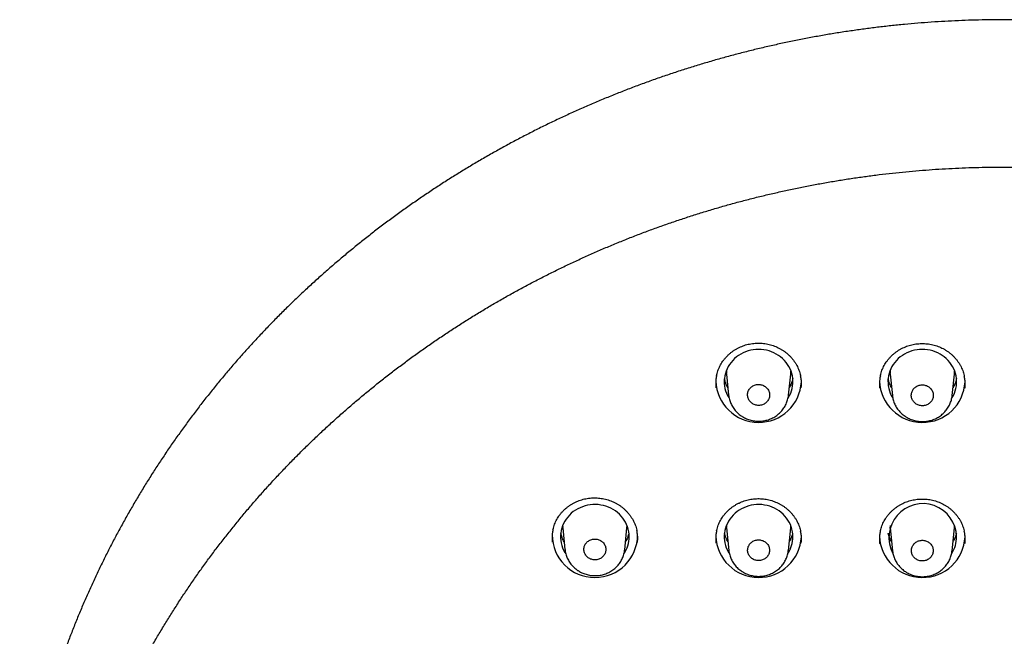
# Model space of a CAD drawing. Header units: millimetres. Extents: x 8 to 1095, y 12 to 2372.
# Tile 73 of 89: x 404 to 456, y 2278 to 2311. Entities that reach past the tile are written whole.
import ezdxf

# ---------------------------------------------------------------- set-up
doc = ezdxf.new("R2010")
doc.units = ezdxf.units.MM

msp = doc.modelspace()

# ---------------------------------------------------------------- linework, layer by layer
at = {"color": 7, "linetype": 'Continuous', "lineweight": 30}
for p, q in [((441.492, 2291.888), (441.486, 2291.949)), ((441.488, 2291.915), (441.601, 2290.815)), ((444.745, 2290.807), (444.859, 2291.915)), ((450.092, 2291.888), (450.086, 2291.949)), ((450.088, 2291.915), (450.203, 2290.792)), ((453.344, 2290.789), (453.459, 2291.915)), ((441.602, 2290.81), (441.602, 2290.815)), ((444.745, 2290.812), (444.745, 2290.807)), ((450.205, 2290.786), (450.204, 2290.792)), ((432.881, 2283.952), (432.885, 2283.868)), ((441.481, 2283.952), (441.485, 2283.868)), ((450.081, 2283.952), (450.085, 2283.868)), ((432.892, 2283.807), (432.886, 2283.868)), ((432.888, 2283.833), (433.005, 2282.696)), ((436.141, 2282.683), (436.259, 2283.833)), ((441.492, 2283.807), (441.486, 2283.868)), ((441.488, 2283.833), (441.609, 2282.653)), ((444.737, 2282.645), (444.859, 2283.833)), ((450.092, 2283.807), (450.086, 2283.868)), ((450.088, 2283.833), (450.212, 2282.631)), ((453.335, 2282.628), (453.459, 2283.833)), ((433.006, 2282.69), (433.006, 2282.696))]:
    msp.add_line(p, q, dxfattribs=at)
at = {"color": 7, "linetype": 'Continuous', "lineweight": 30, "flags": 128}
for points in [[(444.721, 2290.647), (444.74, 2290.679), (444.805, 2290.795), (444.859, 2290.916), (444.904, 2291.04), (444.938, 2291.167), (444.962, 2291.296), (444.974, 2291.427), (444.977, 2291.558), (444.968, 2291.688), (444.949, 2291.818), (444.919, 2291.946), (444.878, 2292.072), (444.827, 2292.194), (444.767, 2292.312), (444.697, 2292.425), (444.618, 2292.533), (444.53, 2292.635), (444.434, 2292.73), (444.33, 2292.818), (444.22, 2292.898), (444.103, 2292.97), (443.981, 2293.033), (443.854, 2293.087), (443.723, 2293.132), (443.588, 2293.167), (443.452, 2293.192), (443.313, 2293.207), (443.174, 2293.212), (443.034, 2293.207), (442.896, 2293.192), (442.759, 2293.167), (442.624, 2293.132), (442.493, 2293.087), (442.366, 2293.033), (442.244, 2292.97), (442.127, 2292.898), (442.017, 2292.818), (441.913, 2292.73), (441.817, 2292.635), (441.73, 2292.533), (441.65, 2292.425), (441.58, 2292.312), (441.52, 2292.194), (441.469, 2292.072), (441.429, 2291.946), (441.399, 2291.818), (441.379, 2291.688), (441.371, 2291.558), (441.373, 2291.427), (441.386, 2291.296), (441.409, 2291.167), (441.443, 2291.04), (441.488, 2290.916), (441.542, 2290.795), (441.607, 2290.679), (441.625, 2290.649)], [(453.323, 2290.65), (453.34, 2290.679), (453.405, 2290.795), (453.459, 2290.916), (453.504, 2291.04), (453.538, 2291.167), (453.562, 2291.296), (453.574, 2291.427), (453.577, 2291.558), (453.568, 2291.688), (453.549, 2291.818), (453.519, 2291.946), (453.478, 2292.072), (453.427, 2292.194), (453.367, 2292.312), (453.297, 2292.425), (453.218, 2292.533), (453.13, 2292.635), (453.034, 2292.73), (452.93, 2292.818), (452.82, 2292.898), (452.703, 2292.97), (452.581, 2293.033), (452.454, 2293.087), (452.323, 2293.132), (452.188, 2293.167), (452.052, 2293.192), (451.913, 2293.207), (451.774, 2293.212), (451.634, 2293.207), (451.496, 2293.192), (451.359, 2293.167), (451.224, 2293.132), (451.093, 2293.087), (450.966, 2293.033), (450.844, 2292.97), (450.727, 2292.898), (450.617, 2292.818), (450.513, 2292.73), (450.417, 2292.635), (450.33, 2292.533), (450.25, 2292.425), (450.18, 2292.312), (450.12, 2292.194), (450.069, 2292.072), (450.029, 2291.946), (449.999, 2291.818), (449.979, 2291.688), (449.971, 2291.558), (449.973, 2291.427), (449.986, 2291.296), (450.009, 2291.167), (450.043, 2291.04), (450.088, 2290.916), (450.142, 2290.795), (450.207, 2290.679), (450.221, 2290.655)], [(441.481, 2292.094), (441.48, 2292.067), (441.485, 2291.95)], [(444.86, 2291.929), (444.861, 2291.939), (444.867, 2292.067)], [(450.081, 2292.094), (450.08, 2292.067), (450.085, 2291.95)], [(453.46, 2291.929), (453.461, 2291.939), (453.467, 2292.067)], [(436.377, 2283.368), (436.372, 2283.499), (436.355, 2283.63), (436.328, 2283.759), (436.291, 2283.885), (436.243, 2284.009), (436.185, 2284.129), (436.118, 2284.244), (436.041, 2284.353), (435.955, 2284.457), (435.861, 2284.555), (435.759, 2284.645), (435.651, 2284.727), (435.535, 2284.802), (435.414, 2284.867), (435.288, 2284.924), (435.157, 2284.971), (435.023, 2285.009), (434.887, 2285.037), (434.748, 2285.055), (434.609, 2285.062), (434.469, 2285.06), (434.33, 2285.047), (434.192, 2285.024), (434.056, 2284.992), (433.924, 2284.949), (433.796, 2284.897), (433.672, 2284.836), (433.554, 2284.766), (433.441, 2284.687), (433.336, 2284.601), (433.238, 2284.507), (433.148, 2284.406), (433.067, 2284.299), (432.995, 2284.187), (432.932, 2284.069), (432.879, 2283.948), (432.836, 2283.822), (432.804, 2283.695), (432.782, 2283.565), (432.771, 2283.434), (432.771, 2283.302), (432.782, 2283.171), (432.804, 2283.041), (432.836, 2282.914), (432.879, 2282.788), (432.932, 2282.667), (432.995, 2282.549), (433.047, 2282.465)], [(444.977, 2283.368), (444.972, 2283.499), (444.955, 2283.63), (444.928, 2283.759), (444.891, 2283.885), (444.843, 2284.009), (444.785, 2284.129), (444.718, 2284.244), (444.641, 2284.353), (444.555, 2284.457), (444.461, 2284.555), (444.359, 2284.645), (444.251, 2284.727), (444.135, 2284.802), (444.014, 2284.867), (443.888, 2284.924), (443.757, 2284.971), (443.623, 2285.009), (443.487, 2285.037), (443.348, 2285.055), (443.209, 2285.062), (443.069, 2285.06), (442.93, 2285.047), (442.792, 2285.024), (442.656, 2284.992), (442.524, 2284.949), (442.396, 2284.897), (442.272, 2284.836), (442.154, 2284.766), (442.041, 2284.687), (441.936, 2284.601), (441.838, 2284.507), (441.748, 2284.406), (441.667, 2284.299), (441.595, 2284.187), (441.532, 2284.069), (441.479, 2283.948), (441.436, 2283.822), (441.404, 2283.695), (441.382, 2283.565), (441.371, 2283.434), (441.371, 2283.302), (441.382, 2283.171), (441.404, 2283.041), (441.436, 2282.914), (441.479, 2282.788), (441.532, 2282.667), (441.595, 2282.549), (441.638, 2282.48)], [(436.26, 2283.848), (436.261, 2283.858), (436.266, 2283.952)], [(444.86, 2283.848), (444.861, 2283.858), (444.866, 2283.952)], [(453.46, 2283.848), (453.461, 2283.858), (453.466, 2283.952)]]:
    msp.add_lwpolyline(points, dxfattribs=at)
at = {"color": 7, "linetype": 'Continuous', "lineweight": 30}
for centre, radius, start, end in [((443.174, 2291.625), 2.248, 181.8419, 357.2541), ((451.774, 2291.625), 2.248, 181.8785, 357.2529), ((451.799, 2283.33), 1.779, 1.2167, 208.2043), ((434.574, 2283.47), 2.244, 180.0249, 359.9751), ((434.755, 2283.372), 1.622, 326.2358, 359.8508), ((443.174, 2283.476), 2.248, 181.8426, 357.2541), ((443.355, 2283.372), 1.622, 326.8622, 359.855), ((451.774, 2283.476), 2.248, 181.8657, 357.2533), ((451.956, 2283.372), 1.622, 327.016, 359.856)]:
    msp.add_arc(centre, radius, start, end, dxfattribs=at)
for points, knots in [([(507.8, 2267.788), (507.794, 2267.831), (507.759, 2268.096), (507.685, 2268.581), (507.578, 2269.242), (507.461, 2269.902), (507.334, 2270.559), (507.198, 2271.215), (507.052, 2271.87), (506.896, 2272.522), (506.732, 2273.172), (506.557, 2273.82), (506.374, 2274.466), (506.181, 2275.11), (505.979, 2275.751), (505.767, 2276.389), (505.547, 2277.024), (505.317, 2277.657), (505.078, 2278.287), (504.83, 2278.913), (504.573, 2279.536), (504.307, 2280.156), (504.032, 2280.773), (503.748, 2281.385), (503.455, 2281.995), (503.153, 2282.6), (502.843, 2283.201), (502.524, 2283.799), (502.196, 2284.392), (501.86, 2284.981), (501.515, 2285.566), (501.162, 2286.146), (500.801, 2286.722), (500.431, 2287.292), (500.053, 2287.859), (499.667, 2288.42), (499.272, 2288.976), (498.87, 2289.527), (498.46, 2290.073), (498.042, 2290.614), (497.616, 2291.149), (497.182, 2291.679), (496.741, 2292.203), (496.292, 2292.721), (495.836, 2293.234), (495.372, 2293.741), (494.901, 2294.241), (494.423, 2294.736), (493.937, 2295.224), (493.445, 2295.707), (492.946, 2296.183), (492.44, 2296.652), (491.927, 2297.115), (491.407, 2297.571), (490.881, 2298.021), (490.348, 2298.463), (489.809, 2298.899), (489.264, 2299.328), (488.713, 2299.75), (488.155, 2300.165), (487.592, 2300.573), (487.023, 2300.973), (486.448, 2301.366), (485.867, 2301.752), (485.281, 2302.13), (484.689, 2302.501), (484.092, 2302.864), (483.49, 2303.219), (482.883, 2303.567), (482.271, 2303.906), (481.654, 2304.238), (481.032, 2304.562), (480.406, 2304.878), (479.775, 2305.186), (479.139, 2305.486), (478.499, 2305.777), (477.856, 2306.061), (477.208, 2306.336), (476.556, 2306.603), (475.9, 2306.861), (475.241, 2307.111), (474.578, 2307.353), (473.912, 2307.585), (473.242, 2307.81), (472.57, 2308.026), (471.894, 2308.233), (471.215, 2308.431), (470.533, 2308.621), (469.849, 2308.802), (469.162, 2308.974), (468.473, 2309.138), (467.781, 2309.292), (467.088, 2309.438), (466.392, 2309.575), (465.694, 2309.702), (464.995, 2309.821), (464.293, 2309.931), (463.591, 2310.032), (462.887, 2310.124), (462.181, 2310.207), (461.475, 2310.28), (460.767, 2310.345), (460.059, 2310.401), (459.35, 2310.447), (458.64, 2310.485), (457.93, 2310.513), (457.219, 2310.532), (456.509, 2310.542), (455.798, 2310.543), (455.087, 2310.535), (454.376, 2310.518), (453.666, 2310.492), (452.956, 2310.456), (452.247, 2310.412), (451.538, 2310.358), (450.831, 2310.296), (450.124, 2310.224), (449.418, 2310.143), (448.714, 2310.053), (448.011, 2309.954), (447.309, 2309.847), (446.61, 2309.73), (445.911, 2309.604), (445.215, 2309.469), (444.521, 2309.325), (443.829, 2309.173), (443.139, 2309.012), (442.452, 2308.841), (441.767, 2308.662), (441.084, 2308.474), (440.405, 2308.278), (439.728, 2308.073), (439.055, 2307.859), (438.385, 2307.636), (437.717, 2307.405), (437.054, 2307.166), (436.394, 2306.918), (435.737, 2306.661), (435.085, 2306.396), (434.436, 2306.123), (433.791, 2305.841), (433.15, 2305.552), (432.514, 2305.254), (431.882, 2304.948), (431.254, 2304.633), (430.632, 2304.311), (430.013, 2303.981), (429.4, 2303.643), (428.792, 2303.297), (428.188, 2302.944), (427.59, 2302.582), (426.997, 2302.213), (426.41, 2301.837), (425.828, 2301.453), (425.252, 2301.061), (424.681, 2300.662), (424.116, 2300.256), (423.558, 2299.843), (423.005, 2299.423), (422.458, 2298.995), (421.918, 2298.561), (421.384, 2298.119), (420.856, 2297.671), (420.335, 2297.217), (419.821, 2296.755), (419.313, 2296.287), (418.812, 2295.813), (418.318, 2295.332), (417.831, 2294.845), (417.351, 2294.351), (416.879, 2293.852), (416.414, 2293.346), (415.956, 2292.835), (415.505, 2292.318), (415.062, 2291.795), (414.627, 2291.266), (414.199, 2290.732), (413.779, 2290.193), (413.367, 2289.648), (412.963, 2289.098), (412.567, 2288.543), (412.179, 2287.983), (411.799, 2287.417), (411.427, 2286.848), (411.064, 2286.273), (410.709, 2285.694), (410.362, 2285.11), (410.024, 2284.522), (409.694, 2283.929), (409.374, 2283.333), (409.061, 2282.732), (408.758, 2282.128), (408.463, 2281.519), (408.177, 2280.907), (407.9, 2280.292), (407.632, 2279.672), (407.373, 2279.05), (407.123, 2278.424), (406.882, 2277.795), (406.65, 2277.163), (406.427, 2276.528), (406.214, 2275.89), (406.01, 2275.25), (405.815, 2274.607), (405.629, 2273.962), (405.453, 2273.314), (405.286, 2272.664), (405.129, 2272.012), (404.981, 2271.359), (404.842, 2270.703), (404.713, 2270.045), (404.594, 2269.386), (404.484, 2268.726), (404.407, 2268.227), (404.369, 2267.947), (404.361, 2267.889)], [0, 0, 0, 0, 0.000938, 0.005663, 0.010387, 0.015111, 0.019836, 0.02456, 0.029285, 0.034009, 0.038734, 0.043458, 0.048183, 0.052908, 0.057633, 0.062358, 0.067083, 0.071808, 0.076533, 0.081259, 0.085984, 0.09071, 0.095435, 0.100161, 0.104887, 0.109613, 0.114339, 0.119065, 0.123791, 0.128518, 0.133244, 0.137971, 0.142697, 0.147424, 0.152151, 0.156878, 0.161605, 0.166333, 0.17106, 0.175788, 0.180515, 0.185243, 0.189971, 0.194699, 0.199427, 0.204155, 0.208884, 0.213612, 0.218341, 0.223069, 0.227798, 0.232527, 0.237256, 0.241985, 0.246715, 0.251444, 0.256173, 0.260903, 0.265632, 0.270362, 0.275092, 0.279822, 0.284552, 0.289282, 0.294012, 0.298743, 0.303473, 0.308203, 0.312934, 0.317664, 0.322395, 0.327126, 0.331857, 0.336588, 0.341319, 0.34605, 0.350781, 0.355512, 0.360243, 0.364974, 0.369706, 0.374437, 0.379169, 0.3839, 0.388632, 0.393363, 0.398095, 0.402827, 0.407558, 0.41229, 0.417022, 0.421754, 0.426486, 0.431218, 0.43595, 0.440682, 0.445414, 0.450146, 0.454878, 0.45961, 0.464342, 0.469074, 0.473806, 0.478538, 0.48327, 0.488003, 0.492735, 0.497467, 0.502199, 0.506931, 0.511663, 0.516396, 0.521128, 0.52586, 0.530592, 0.535324, 0.540057, 0.544789, 0.549521, 0.554253, 0.558985, 0.563717, 0.568449, 0.573181, 0.577913, 0.582645, 0.587377, 0.592109, 0.596841, 0.601573, 0.606305, 0.611036, 0.615768, 0.6205, 0.625232, 0.629963, 0.634695, 0.639426, 0.644158, 0.648889, 0.65362, 0.658352, 0.663083, 0.667814, 0.672545, 0.677276, 0.682007, 0.686738, 0.691469, 0.6962, 0.70093, 0.705661, 0.710392, 0.715122, 0.719852, 0.724583, 0.729313, 0.734043, 0.738773, 0.743503, 0.748233, 0.752962, 0.757692, 0.762421, 0.767151, 0.77188, 0.776609, 0.781338, 0.786067, 0.790796, 0.795525, 0.800254, 0.804982, 0.80971, 0.814439, 0.819167, 0.823895, 0.828623, 0.833351, 0.838078, 0.842806, 0.847534, 0.852261, 0.856988, 0.861715, 0.866442, 0.871169, 0.875896, 0.880623, 0.885349, 0.890076, 0.894802, 0.899528, 0.904254, 0.90898, 0.913706, 0.918432, 0.923157, 0.927883, 0.932608, 0.937334, 0.942059, 0.946784, 0.951509, 0.956234, 0.960959, 0.965684, 0.970409, 0.975134, 0.979858, 0.984583, 0.989307, 0.994032, 0.998756, 1, 1, 1, 1]), ([(406.267, 2264.427), (406.274, 2264.457), (406.324, 2264.701), (406.428, 2265.16), (406.58, 2265.803), (406.742, 2266.444), (406.914, 2267.082), (407.095, 2267.719), (407.285, 2268.353), (407.485, 2268.984), (407.694, 2269.613), (407.912, 2270.239), (408.139, 2270.862), (408.376, 2271.482), (408.621, 2272.099), (408.876, 2272.712), (409.139, 2273.323), (409.411, 2273.93), (409.693, 2274.533), (409.983, 2275.133), (410.282, 2275.728), (410.59, 2276.32), (410.906, 2276.908), (411.231, 2277.491), (411.564, 2278.071), (411.906, 2278.646), (412.257, 2279.216), (412.616, 2279.782), (412.983, 2280.343), (413.358, 2280.9), (413.741, 2281.451), (414.133, 2281.997), (414.532, 2282.539), (414.939, 2283.075), (415.355, 2283.605), (415.777, 2284.131), (416.208, 2284.65), (416.646, 2285.165), (417.092, 2285.673), (417.545, 2286.175), (418.006, 2286.672), (418.473, 2287.163), (418.948, 2287.647), (419.43, 2288.125), (419.919, 2288.597), (420.415, 2289.063), (420.918, 2289.522), (421.427, 2289.975), (421.943, 2290.421), (422.465, 2290.86), (422.994, 2291.292), (423.529, 2291.718), (424.07, 2292.136), (424.618, 2292.548), (425.171, 2292.952), (425.731, 2293.349), (426.296, 2293.739), (426.866, 2294.121), (427.443, 2294.496), (428.024, 2294.864), (428.612, 2295.224), (429.204, 2295.576), (429.801, 2295.921), (430.404, 2296.257), (431.011, 2296.586), (431.623, 2296.907), (432.24, 2297.22), (432.861, 2297.525), (433.487, 2297.822), (434.117, 2298.111), (434.751, 2298.392), (435.39, 2298.664), (436.032, 2298.928), (436.678, 2299.184), (437.328, 2299.431), (437.981, 2299.67), (438.638, 2299.9), (439.298, 2300.122), (439.961, 2300.335), (440.627, 2300.54), (441.297, 2300.736), (441.969, 2300.923), (442.644, 2301.102), (443.321, 2301.271), (444.001, 2301.432), (444.683, 2301.584), (445.367, 2301.728), (446.053, 2301.862), (446.742, 2301.988), (447.431, 2302.104), (448.123, 2302.212), (448.816, 2302.31), (449.511, 2302.4), (450.207, 2302.48), (450.903, 2302.552), (451.601, 2302.615), (452.3, 2302.668), (452.999, 2302.712), (453.699, 2302.748), (454.4, 2302.774), (455.101, 2302.791), (455.802, 2302.799), (456.503, 2302.798), (457.204, 2302.788), (457.904, 2302.769), (458.605, 2302.741), (459.305, 2302.703), (460.004, 2302.657), (460.702, 2302.601), (461.4, 2302.537), (462.097, 2302.463), (462.792, 2302.381), (463.486, 2302.289), (464.179, 2302.188), (464.871, 2302.079), (465.56, 2301.96), (466.248, 2301.833), (466.934, 2301.696), (467.617, 2301.551), (468.299, 2301.397), (468.978, 2301.234), (469.655, 2301.062), (470.329, 2300.882), (471.001, 2300.693), (471.669, 2300.495), (472.335, 2300.288), (472.998, 2300.073), (473.657, 2299.849), (474.313, 2299.617), (474.965, 2299.376), (475.614, 2299.127), (476.26, 2298.87), (476.901, 2298.604), (477.538, 2298.329), (478.172, 2298.047), (478.801, 2297.756), (479.425, 2297.458), (480.046, 2297.151), (480.661, 2296.836), (481.273, 2296.513), (481.879, 2296.183), (482.48, 2295.844), (483.076, 2295.498), (483.668, 2295.144), (484.254, 2294.782), (484.834, 2294.413), (485.409, 2294.036), (485.979, 2293.652), (486.542, 2293.261), (487.1, 2292.862), (487.652, 2292.456), (488.198, 2292.043), (488.738, 2291.623), (489.272, 2291.196), (489.8, 2290.762), (490.32, 2290.322), (490.835, 2289.874), (491.343, 2289.42), (491.844, 2288.96), (492.338, 2288.492), (492.826, 2288.019), (493.306, 2287.539), (493.779, 2287.054), (494.245, 2286.562), (494.704, 2286.064), (495.156, 2285.56), (495.6, 2285.05), (496.036, 2284.535), (496.465, 2284.014), (496.886, 2283.487), (497.3, 2282.955), (497.705, 2282.418), (498.103, 2281.876), (498.492, 2281.328), (498.874, 2280.776), (499.247, 2280.218), (499.613, 2279.656), (499.969, 2279.089), (500.318, 2278.518), (500.658, 2277.942), (500.99, 2277.361), (501.313, 2276.777), (501.627, 2276.188), (501.933, 2275.596), (502.23, 2274.999), (502.518, 2274.399), (502.797, 2273.795), (503.068, 2273.187), (503.329, 2272.576), (503.582, 2271.961), (503.825, 2271.344), (504.06, 2270.723), (504.285, 2270.099), (504.501, 2269.473), (504.708, 2268.843), (504.905, 2268.211), (505.093, 2267.577), (505.272, 2266.94), (505.442, 2266.301), (505.602, 2265.66), (505.752, 2265.017), (505.866, 2264.503), (505.927, 2264.203), (505.944, 2264.119)], [0, 0, 0, 0, 0.00068, 0.005693, 0.010706, 0.015719, 0.020732, 0.025745, 0.030758, 0.035771, 0.040783, 0.045796, 0.050809, 0.055822, 0.060835, 0.065847, 0.07086, 0.075873, 0.080885, 0.085898, 0.090911, 0.095923, 0.100936, 0.105948, 0.110961, 0.115973, 0.120986, 0.125998, 0.131011, 0.136023, 0.141035, 0.146048, 0.15106, 0.156072, 0.161085, 0.166097, 0.171109, 0.176121, 0.181133, 0.186145, 0.191157, 0.19617, 0.201182, 0.206194, 0.211206, 0.216218, 0.22123, 0.226241, 0.231253, 0.236265, 0.241277, 0.246289, 0.251301, 0.256312, 0.261324, 0.266336, 0.271348, 0.276359, 0.281371, 0.286383, 0.291394, 0.296406, 0.301418, 0.306429, 0.311441, 0.316452, 0.321464, 0.326475, 0.331487, 0.336498, 0.34151, 0.346521, 0.351533, 0.356544, 0.361556, 0.366567, 0.371578, 0.37659, 0.381601, 0.386613, 0.391624, 0.396635, 0.401647, 0.406658, 0.411669, 0.41668, 0.421692, 0.426703, 0.431714, 0.436726, 0.441737, 0.446748, 0.451759, 0.456771, 0.461782, 0.466793, 0.471804, 0.476816, 0.481827, 0.486838, 0.491849, 0.496861, 0.501872, 0.506883, 0.511894, 0.516906, 0.521917, 0.526928, 0.531939, 0.536951, 0.541962, 0.546973, 0.551984, 0.556996, 0.562007, 0.567018, 0.572029, 0.577041, 0.582052, 0.587063, 0.592075, 0.597086, 0.602097, 0.607108, 0.61212, 0.617131, 0.622142, 0.627154, 0.632165, 0.637177, 0.642188, 0.647199, 0.652211, 0.657222, 0.662234, 0.667245, 0.672256, 0.677268, 0.682279, 0.687291, 0.692302, 0.697314, 0.702325, 0.707337, 0.712349, 0.71736, 0.722372, 0.727383, 0.732395, 0.737407, 0.742418, 0.74743, 0.752442, 0.757454, 0.762465, 0.767477, 0.772489, 0.777501, 0.782513, 0.787525, 0.792537, 0.797548, 0.80256, 0.807572, 0.812584, 0.817597, 0.822609, 0.827621, 0.832633, 0.837645, 0.842657, 0.847669, 0.852682, 0.857694, 0.862706, 0.867718, 0.872731, 0.877743, 0.882755, 0.887768, 0.89278, 0.897793, 0.902805, 0.907818, 0.91283, 0.917843, 0.922855, 0.927868, 0.932881, 0.937893, 0.942906, 0.947919, 0.952932, 0.957944, 0.962957, 0.96797, 0.972983, 0.977995, 0.983008, 0.988021, 0.993034, 0.998047, 1, 1, 1, 1]), ([(440.971, 2291.846), (440.978, 2291.88), (440.995, 2291.959), (441.033, 2292.081), (441.082, 2292.213), (441.141, 2292.339), (441.207, 2292.461), (441.282, 2292.578), (441.366, 2292.69), (441.457, 2292.799), (441.557, 2292.902), (441.664, 2292.999), (441.778, 2293.09), (441.898, 2293.173), (442.023, 2293.249), (442.153, 2293.317), (442.286, 2293.376), (442.423, 2293.426), (442.562, 2293.467), (442.703, 2293.499), (442.846, 2293.523), (442.992, 2293.538), (443.139, 2293.544), (443.287, 2293.541), (443.435, 2293.528), (443.582, 2293.507), (443.727, 2293.477), (443.869, 2293.438), (444.008, 2293.39), (444.143, 2293.334), (444.272, 2293.27), (444.397, 2293.198), (444.517, 2293.119), (444.631, 2293.032), (444.74, 2292.938), (444.843, 2292.836), (444.939, 2292.729), (445.028, 2292.616), (445.108, 2292.497), (445.18, 2292.374), (445.243, 2292.248), (445.298, 2292.118), (445.341, 2291.986), (445.369, 2291.888), (445.378, 2291.835), (445.38, 2291.826)], [0, 0, 0, 0, 0.017564, 0.041742, 0.065717, 0.089441, 0.11291, 0.136309, 0.159962, 0.183802, 0.207796, 0.231901, 0.256068, 0.280242, 0.304362, 0.328383, 0.352269, 0.375996, 0.399544, 0.422945, 0.446507, 0.470207, 0.494029, 0.517947, 0.541929, 0.565942, 0.589935, 0.613875, 0.637732, 0.661483, 0.685106, 0.708605, 0.732212, 0.755973, 0.779868, 0.803869, 0.827941, 0.85205, 0.876151, 0.900208, 0.924194, 0.948093, 0.97187, 0.995429, 1, 1, 1, 1]), ([(449.57, 2291.82), (449.576, 2291.852), (449.593, 2291.93), (449.63, 2292.052), (449.68, 2292.183), (449.738, 2292.31), (449.804, 2292.432), (449.879, 2292.549), (449.962, 2292.662), (450.054, 2292.771), (450.153, 2292.874), (450.26, 2292.972), (450.374, 2293.063), (450.494, 2293.147), (450.619, 2293.224), (450.748, 2293.292), (450.882, 2293.352), (451.018, 2293.403), (451.157, 2293.444), (451.298, 2293.477), (451.442, 2293.502), (451.587, 2293.517), (451.735, 2293.523), (451.883, 2293.521), (452.03, 2293.509), (452.177, 2293.489), (452.322, 2293.459), (452.465, 2293.421), (452.604, 2293.374), (452.739, 2293.318), (452.868, 2293.255), (452.993, 2293.184), (453.113, 2293.105), (453.228, 2293.018), (453.337, 2292.925), (453.44, 2292.824), (453.537, 2292.717), (453.625, 2292.604), (453.706, 2292.486), (453.779, 2292.363), (453.842, 2292.237), (453.897, 2292.107), (453.941, 2291.976), (453.969, 2291.877), (453.979, 2291.821), (453.981, 2291.811)], [0, 0, 0, 0, 0.0169, 0.041078, 0.065053, 0.088776, 0.112246, 0.135643, 0.159293, 0.183132, 0.207123, 0.231225, 0.255389, 0.279561, 0.303678, 0.327698, 0.351583, 0.37531, 0.398858, 0.422257, 0.445816, 0.469512, 0.49333, 0.517243, 0.541222, 0.565229, 0.589219, 0.613154, 0.637006, 0.660753, 0.684373, 0.707867, 0.731466, 0.755221, 0.779111, 0.803107, 0.827176, 0.851282, 0.875381, 0.899437, 0.923422, 0.947319, 0.971095, 0.994654, 1, 1, 1, 1]), ([(440.97, 2291.85), (440.957, 2291.785), (440.929, 2291.641), (440.917, 2291.422), (440.93, 2291.269), (440.936, 2291.197)], [0, 0, 0, 0, 0.302841, 0.669435, 1, 1, 1, 1]), ([(445.413, 2291.187), (445.418, 2291.256), (445.431, 2291.405), (445.42, 2291.62), (445.391, 2291.764), (445.379, 2291.829)], [0, 0, 0, 0, 0.320312, 0.693492, 1, 1, 1, 1]), ([(449.569, 2291.823), (449.556, 2291.758), (449.528, 2291.613), (449.515, 2291.394), (449.528, 2291.242), (449.535, 2291.17)], [0, 0, 0, 0, 0.3050112, 0.6716062, 1, 1, 1, 1]), ([(454.013, 2291.172), (454.019, 2291.241), (454.032, 2291.39), (454.02, 2291.606), (453.992, 2291.75), (453.979, 2291.814)], [0, 0, 0, 0, 0.322544, 0.695426, 1, 1, 1, 1]), ([(441.561, 2291.201), (441.551, 2291.218), (441.52, 2291.271), (441.477, 2291.364), (441.432, 2291.479), (441.399, 2291.583), (441.386, 2291.648), (441.38, 2291.674)], [0, 0, 0, 0, 0.114327, 0.357418, 0.6009808, 0.8449933, 1, 1, 1, 1]), ([(443.625, 2291.165), (443.604, 2291.188), (443.561, 2291.234), (443.482, 2291.29), (443.395, 2291.333), (443.301, 2291.361), (443.204, 2291.374), (443.106, 2291.372), (443.01, 2291.353), (442.919, 2291.32), (442.835, 2291.273), (442.76, 2291.213), (442.697, 2291.141), (442.648, 2291.061), (442.614, 2290.974), (442.595, 2290.883), (442.593, 2290.79), (442.607, 2290.698), (442.638, 2290.609), (442.683, 2290.527), (442.743, 2290.452), (442.815, 2290.389), (442.897, 2290.337), (442.987, 2290.3), (443.082, 2290.277), (443.179, 2290.27), (443.277, 2290.278), (443.372, 2290.302), (443.461, 2290.341), (443.541, 2290.393), (443.612, 2290.458), (443.67, 2290.532), (443.714, 2290.616), (443.742, 2290.704), (443.755, 2290.797), (443.751, 2290.89), (443.73, 2290.981), (443.691, 2291.076), (443.649, 2291.133), (443.625, 2291.165)], [0, 0, 0, 0, 0.026471, 0.053709, 0.08018, 0.10742, 0.13388, 0.161109, 0.187558, 0.214774, 0.241217, 0.268427, 0.294874, 0.322087, 0.348545, 0.375769, 0.40224, 0.429479, 0.455961, 0.48321, 0.509695, 0.536947, 0.563425, 0.590672, 0.617137, 0.64437, 0.670822, 0.698042, 0.724486, 0.751697, 0.778141, 0.805352, 0.831806, 0.859026, 0.885493, 0.912728, 0.939207, 0.966454, 1, 1, 1, 1]), ([(444.969, 2291.68), (444.962, 2291.649), (444.946, 2291.577), (444.911, 2291.467), (444.865, 2291.351), (444.823, 2291.262), (444.794, 2291.214), (444.786, 2291.201)], [0, 0, 0, 0, 0.190449, 0.432039, 0.673324, 0.91424, 1, 1, 1, 1]), ([(450.161, 2291.201), (450.151, 2291.218), (450.12, 2291.271), (450.077, 2291.364), (450.032, 2291.479), (449.999, 2291.583), (449.986, 2291.648), (449.98, 2291.674)], [0, 0, 0, 0, 0.114327, 0.357418, 0.600981, 0.844993, 1, 1, 1, 1]), ([(452.225, 2291.144), (452.204, 2291.167), (452.161, 2291.214), (452.082, 2291.269), (451.995, 2291.312), (451.902, 2291.34), (451.805, 2291.353), (451.708, 2291.35), (451.611, 2291.332), (451.521, 2291.299), (451.436, 2291.251), (451.362, 2291.192), (451.299, 2291.12), (451.25, 2291.04), (451.215, 2290.953), (451.196, 2290.862), (451.194, 2290.769), (451.208, 2290.677), (451.239, 2290.588), (451.284, 2290.506), (451.343, 2290.432), (451.415, 2290.369), (451.497, 2290.317), (451.586, 2290.28), (451.681, 2290.257), (451.779, 2290.25), (451.876, 2290.259), (451.97, 2290.283), (452.06, 2290.322), (452.14, 2290.374), (452.211, 2290.438), (452.268, 2290.513), (452.312, 2290.596), (452.341, 2290.685), (452.354, 2290.777), (452.35, 2290.87), (452.329, 2290.961), (452.291, 2291.055), (452.248, 2291.113), (452.225, 2291.144)], [0, 0, 0, 0, 0.026463, 0.053693, 0.080155, 0.107386, 0.13384, 0.161061, 0.187507, 0.21472, 0.241166, 0.268379, 0.294833, 0.322053, 0.348519, 0.375752, 0.402229, 0.429474, 0.455957, 0.483208, 0.509687, 0.536936, 0.563406, 0.590644, 0.617101, 0.644326, 0.670774, 0.697989, 0.724434, 0.751646, 0.778096, 0.805313, 0.831776, 0.859004, 0.885479, 0.91272, 0.939202, 0.966452, 1, 1, 1, 1]), ([(453.569, 2291.68), (453.562, 2291.649), (453.546, 2291.577), (453.511, 2291.467), (453.465, 2291.351), (453.423, 2291.262), (453.394, 2291.214), (453.386, 2291.201)], [0, 0, 0, 0, 0.190449, 0.432039, 0.673323, 0.914239, 1, 1, 1, 1]), ([(441.602, 2290.81), (441.606, 2290.775), (441.615, 2290.701), (441.641, 2290.59), (441.675, 2290.477), (441.719, 2290.367), (441.772, 2290.26), (441.833, 2290.156), (441.903, 2290.057), (441.982, 2289.963), (442.067, 2289.875), (442.159, 2289.794), (442.242, 2289.733), (442.294, 2289.699), (442.312, 2289.687)], [0, 0, 0, 0, 0.077751, 0.164208, 0.249706, 0.336245, 0.423508, 0.511395, 0.599764, 0.688447, 0.777234, 0.865944, 0.954452, 1, 1, 1, 1]), ([(442.312, 2289.687), (442.332, 2289.675), (442.388, 2289.641), (442.482, 2289.593), (442.594, 2289.545), (442.71, 2289.506), (442.83, 2289.476), (442.953, 2289.454), (443.077, 2289.441), (443.202, 2289.438), (443.327, 2289.444), (443.45, 2289.46), (443.571, 2289.485), (443.688, 2289.52), (443.803, 2289.562), (443.914, 2289.614), (444.022, 2289.674), (444.125, 2289.743), (444.222, 2289.819), (444.313, 2289.902), (444.396, 2289.992), (444.471, 2290.087), (444.537, 2290.186), (444.595, 2290.29), (444.644, 2290.398), (444.685, 2290.511), (444.716, 2290.626), (444.736, 2290.727), (444.742, 2290.79), (444.744, 2290.812)], [0, 0, 0, 0, 0.02283, 0.060488, 0.098327, 0.136456, 0.174837, 0.21341, 0.252105, 0.290817, 0.329463, 0.367975, 0.406298, 0.443943, 0.481772, 0.519978, 0.558486, 0.597201, 0.635993, 0.674715, 0.71325, 0.751501, 0.789109, 0.826365, 0.864009, 0.901907, 0.940012, 0.978258, 1, 1, 1, 1]), ([(450.205, 2290.786), (450.209, 2290.749), (450.218, 2290.673), (450.245, 2290.561), (450.28, 2290.448), (450.324, 2290.339), (450.377, 2290.232), (450.439, 2290.129), (450.51, 2290.03), (450.588, 2289.937), (450.674, 2289.849), (450.767, 2289.769), (450.848, 2289.709), (450.898, 2289.677), (450.914, 2289.667)], [0, 0, 0, 0, 0.082103, 0.16852, 0.254095, 0.340712, 0.428047, 0.515996, 0.604416, 0.69314, 0.781953, 0.87068, 0.959199, 1, 1, 1, 1]), ([(450.914, 2289.667), (450.935, 2289.654), (450.99, 2289.621), (451.084, 2289.573), (451.196, 2289.526), (451.312, 2289.487), (451.432, 2289.456), (451.555, 2289.435), (451.679, 2289.423), (451.804, 2289.42), (451.929, 2289.427), (452.052, 2289.443), (452.172, 2289.468), (452.29, 2289.503), (452.404, 2289.546), (452.515, 2289.598), (452.623, 2289.658), (452.725, 2289.727), (452.823, 2289.804), (452.913, 2289.887), (452.997, 2289.977), (453.071, 2290.072), (453.137, 2290.172), (453.195, 2290.276), (453.243, 2290.384), (453.284, 2290.496), (453.315, 2290.612), (453.335, 2290.712), (453.34, 2290.773), (453.342, 2290.794)], [0, 0, 0, 0, 0.022865, 0.06055, 0.098418, 0.136578, 0.17499, 0.213598, 0.252329, 0.291078, 0.329764, 0.368317, 0.40668, 0.444371, 0.482251, 0.520509, 0.559071, 0.597841, 0.636689, 0.675467, 0.714059, 0.752365, 0.790019, 0.827337, 0.865043, 0.903003, 0.941168, 0.979471, 1, 1, 1, 1]), ([(432.372, 2283.726), (432.379, 2283.759), (432.396, 2283.838), (432.434, 2283.96), (432.483, 2284.091), (432.541, 2284.217), (432.608, 2284.338), (432.683, 2284.454), (432.766, 2284.566), (432.858, 2284.674), (432.957, 2284.777), (433.064, 2284.873), (433.178, 2284.964), (433.298, 2285.047), (433.423, 2285.122), (433.553, 2285.189), (433.686, 2285.248), (433.822, 2285.297), (433.961, 2285.338), (434.102, 2285.37), (434.246, 2285.393), (434.392, 2285.408), (434.539, 2285.413), (434.687, 2285.41), (434.834, 2285.397), (434.981, 2285.376), (435.126, 2285.345), (435.268, 2285.306), (435.407, 2285.258), (435.542, 2285.202), (435.671, 2285.138), (435.796, 2285.066), (435.916, 2284.987), (436.031, 2284.9), (436.14, 2284.805), (436.242, 2284.704), (436.338, 2284.597), (436.427, 2284.483), (436.507, 2284.365), (436.579, 2284.243), (436.642, 2284.116), (436.697, 2283.987), (436.74, 2283.855), (436.768, 2283.757), (436.778, 2283.703), (436.779, 2283.694)], [0, 0, 0, 0, 0.017511, 0.041682, 0.065651, 0.089367, 0.112831, 0.136224, 0.159873, 0.18371, 0.2077, 0.2318, 0.255963, 0.280132, 0.304247, 0.328264, 0.352146, 0.375869, 0.399413, 0.422811, 0.446372, 0.47007, 0.49389, 0.517804, 0.541783, 0.565791, 0.58978, 0.613715, 0.637566, 0.661312, 0.68493, 0.708423, 0.732026, 0.755782, 0.779671, 0.803664, 0.827727, 0.851826, 0.875915, 0.899959, 0.923933, 0.94782, 0.971584, 0.995133, 1, 1, 1, 1]), ([(440.97, 2283.679), (440.977, 2283.71), (440.993, 2283.787), (441.03, 2283.908), (441.079, 2284.039), (441.137, 2284.165), (441.203, 2284.287), (441.277, 2284.404), (441.36, 2284.516), (441.452, 2284.624), (441.551, 2284.728), (441.658, 2284.825), (441.772, 2284.916), (441.891, 2284.999), (442.016, 2285.075), (442.146, 2285.143), (442.279, 2285.203), (442.415, 2285.253), (442.554, 2285.295), (442.695, 2285.327), (442.839, 2285.351), (442.984, 2285.367), (443.131, 2285.373), (443.279, 2285.37), (443.427, 2285.359), (443.574, 2285.338), (443.719, 2285.308), (443.862, 2285.27), (444.001, 2285.223), (444.136, 2285.167), (444.266, 2285.104), (444.391, 2285.033), (444.511, 2284.954), (444.626, 2284.867), (444.735, 2284.774), (444.838, 2284.673), (444.935, 2284.566), (445.024, 2284.454), (445.105, 2284.336), (445.177, 2284.213), (445.241, 2284.087), (445.295, 2283.958), (445.34, 2283.827), (445.368, 2283.727), (445.379, 2283.67), (445.381, 2283.658)], [0, 0, 0, 0, 0.016586, 0.040753, 0.064718, 0.08843, 0.11189, 0.135276, 0.158916, 0.182743, 0.206724, 0.230815, 0.254968, 0.279129, 0.303237, 0.327246, 0.351122, 0.374839, 0.398377, 0.421767, 0.445317, 0.469004, 0.492812, 0.516716, 0.540684, 0.564681, 0.588661, 0.612586, 0.636429, 0.660166, 0.683777, 0.707261, 0.73085, 0.754594, 0.778471, 0.802454, 0.826509, 0.8506, 0.874684, 0.898724, 0.922694, 0.946577, 0.970339, 0.993883, 1, 1, 1, 1]), ([(449.569, 2283.652), (449.575, 2283.683), (449.591, 2283.759), (449.628, 2283.879), (449.676, 2284.01), (449.734, 2284.137), (449.8, 2284.258), (449.875, 2284.376), (449.958, 2284.489), (450.049, 2284.597), (450.148, 2284.701), (450.255, 2284.799), (450.368, 2284.89), (450.488, 2284.974), (450.613, 2285.051), (450.742, 2285.119), (450.875, 2285.179), (451.012, 2285.23), (451.15, 2285.272), (451.292, 2285.305), (451.435, 2285.33), (451.581, 2285.346), (451.728, 2285.353), (451.876, 2285.351), (452.024, 2285.34), (452.171, 2285.319), (452.316, 2285.29), (452.458, 2285.252), (452.598, 2285.206), (452.733, 2285.151), (452.863, 2285.088), (452.988, 2285.018), (453.108, 2284.939), (453.223, 2284.853), (453.333, 2284.76), (453.436, 2284.66), (453.533, 2284.553), (453.622, 2284.441), (453.703, 2284.324), (453.776, 2284.202), (453.84, 2284.076), (453.895, 2283.947), (453.939, 2283.815), (453.968, 2283.714), (453.979, 2283.657), (453.982, 2283.644)], [0, 0, 0, 0, 0.016079, 0.040245, 0.064209, 0.087921, 0.11138, 0.134764, 0.158401, 0.182225, 0.206202, 0.23029, 0.25444, 0.278598, 0.302703, 0.326711, 0.350585, 0.3743, 0.397839, 0.421227, 0.444773, 0.468456, 0.49226, 0.51616, 0.540124, 0.564118, 0.588094, 0.612016, 0.635855, 0.65959, 0.683198, 0.706678, 0.730262, 0.754001, 0.777874, 0.801854, 0.825907, 0.849997, 0.87408, 0.89812, 0.922091, 0.945974, 0.969737, 0.993281, 1, 1, 1, 1]), ([(432.371, 2283.73), (432.359, 2283.664), (432.33, 2283.52), (432.318, 2283.302), (432.331, 2283.151), (432.338, 2283.08)], [0, 0, 0, 0, 0.305814, 0.672852, 1, 1, 1, 1]), ([(432.962, 2283.11), (432.944, 2283.142), (432.905, 2283.212), (432.856, 2283.322), (432.815, 2283.436), (432.795, 2283.513), (432.785, 2283.55)], [0, 0, 0, 0, 0.235143, 0.49521, 0.755774, 1, 1, 1, 1]), ([(436.362, 2283.554), (436.357, 2283.533), (436.343, 2283.472), (436.311, 2283.373), (436.263, 2283.258), (436.221, 2283.17), (436.192, 2283.123), (436.185, 2283.111)], [0, 0, 0, 0, 0.134399, 0.394924, 0.655114, 0.914902, 1, 1, 1, 1]), ([(436.812, 2283.06), (436.818, 2283.129), (436.83, 2283.278), (436.819, 2283.492), (436.79, 2283.634), (436.778, 2283.697)], [0, 0, 0, 0, 0.32467, 0.699136, 1, 1, 1, 1]), ([(440.969, 2283.682), (440.956, 2283.616), (440.928, 2283.471), (440.916, 2283.252), (440.929, 2283.102), (440.935, 2283.032)], [0, 0, 0, 0, 0.309341, 0.676382, 1, 1, 1, 1]), ([(441.562, 2283.11), (441.544, 2283.142), (441.505, 2283.212), (441.456, 2283.322), (441.415, 2283.436), (441.395, 2283.513), (441.385, 2283.55)], [0, 0, 0, 0, 0.235142, 0.49521, 0.755774, 1, 1, 1, 1]), ([(444.962, 2283.554), (444.957, 2283.533), (444.943, 2283.472), (444.911, 2283.373), (444.863, 2283.258), (444.821, 2283.17), (444.792, 2283.123), (444.785, 2283.111)], [0, 0, 0, 0, 0.134399, 0.394924, 0.655114, 0.914902, 1, 1, 1, 1]), ([(445.414, 2283.023), (445.42, 2283.093), (445.432, 2283.243), (445.42, 2283.458), (445.392, 2283.599), (445.379, 2283.661)], [0, 0, 0, 0, 0.328517, 0.702515, 1, 1, 1, 1]), ([(449.568, 2283.656), (449.555, 2283.589), (449.526, 2283.444), (449.514, 2283.225), (449.528, 2283.075), (449.534, 2283.005)], [0, 0, 0, 0, 0.3102, 0.677208, 1, 1, 1, 1]), ([(450.162, 2283.11), (450.144, 2283.142), (450.105, 2283.212), (450.056, 2283.322), (450.015, 2283.436), (449.995, 2283.513), (449.985, 2283.55)], [0, 0, 0, 0, 0.235142, 0.495209, 0.755774, 1, 1, 1, 1]), ([(453.562, 2283.554), (453.557, 2283.533), (453.543, 2283.472), (453.511, 2283.373), (453.463, 2283.258), (453.421, 2283.17), (453.392, 2283.123), (453.385, 2283.111)], [0, 0, 0, 0, 0.134399, 0.394924, 0.655114, 0.914901, 1, 1, 1, 1]), ([(454.014, 2283.007), (454.02, 2283.078), (454.033, 2283.228), (454.021, 2283.443), (453.993, 2283.584), (453.98, 2283.647)], [0, 0, 0, 0, 0.329297, 0.702927, 1, 1, 1, 1]), ([(435.021, 2283.043), (434.999, 2283.066), (434.956, 2283.112), (434.877, 2283.167), (434.789, 2283.209), (434.696, 2283.237), (434.599, 2283.249), (434.502, 2283.246), (434.406, 2283.227), (434.315, 2283.194), (434.232, 2283.146), (434.158, 2283.086), (434.096, 2283.015), (434.048, 2282.935), (434.014, 2282.848), (433.997, 2282.757), (433.995, 2282.664), (434.01, 2282.573), (434.042, 2282.485), (434.088, 2282.404), (434.148, 2282.33), (434.22, 2282.267), (434.302, 2282.216), (434.392, 2282.18), (434.487, 2282.158), (434.584, 2282.151), (434.682, 2282.16), (434.775, 2282.184), (434.864, 2282.223), (434.944, 2282.276), (435.014, 2282.341), (435.07, 2282.415), (435.114, 2282.498), (435.141, 2282.586), (435.153, 2282.679), (435.148, 2282.771), (435.126, 2282.861), (435.087, 2282.955), (435.044, 2283.012), (435.021, 2283.043)], [0, 0, 0, 0, 0.026477, 0.053722, 0.0802, 0.107445, 0.133916, 0.161156, 0.187615, 0.214843, 0.241293, 0.268511, 0.294958, 0.322171, 0.348622, 0.375839, 0.4023, 0.429527, 0.455998, 0.483237, 0.509716, 0.536964, 0.563444, 0.590693, 0.617167, 0.644409, 0.670873, 0.698104, 0.724557, 0.751777, 0.778224, 0.805438, 0.831887, 0.859102, 0.885559, 0.912783, 0.939251, 0.966486, 1, 1, 1, 1]), ([(443.621, 2283), (443.6, 2283.023), (443.557, 2283.069), (443.478, 2283.124), (443.391, 2283.166), (443.299, 2283.194), (443.202, 2283.207), (443.105, 2283.204), (443.009, 2283.185), (442.919, 2283.152), (442.835, 2283.105), (442.762, 2283.045), (442.7, 2282.974), (442.651, 2282.895), (442.617, 2282.808), (442.599, 2282.718), (442.597, 2282.626), (442.612, 2282.535), (442.642, 2282.447), (442.688, 2282.365), (442.748, 2282.292), (442.819, 2282.229), (442.901, 2282.178), (442.99, 2282.142), (443.085, 2282.119), (443.181, 2282.113), (443.279, 2282.121), (443.372, 2282.145), (443.461, 2282.184), (443.54, 2282.236), (443.61, 2282.3), (443.667, 2282.374), (443.711, 2282.457), (443.739, 2282.545), (443.751, 2282.637), (443.746, 2282.728), (443.725, 2282.819), (443.687, 2282.912), (443.644, 2282.969), (443.621, 2283)], [0, 0, 0, 0, 0.0264703, 0.0537081, 0.0801785, 0.1074168, 0.1338809, 0.1611129, 0.1875686, 0.2147917, 0.2412426, 0.2684605, 0.2949122, 0.3221307, 0.3485886, 0.3758133, 0.40228, 0.4295137, 0.455988, 0.4832298, 0.509707, 0.5369522, 0.5634266, 0.5906691, 0.617136, 0.6443709, 0.670829, 0.6980547, 0.7245065, 0.7517254, 0.7781762, 0.8053939, 0.8318494, 0.8590717, 0.8855356, 0.9127664, 0.9392387, 0.9664783, 1, 1, 1, 1]), ([(452.221, 2282.98), (452.2, 2283.003), (452.157, 2283.048), (452.079, 2283.103), (451.992, 2283.145), (451.9, 2283.173), (451.803, 2283.185), (451.706, 2283.182), (451.611, 2283.164), (451.521, 2283.131), (451.437, 2283.084), (451.364, 2283.024), (451.301, 2282.953), (451.253, 2282.874), (451.218, 2282.787), (451.2, 2282.697), (451.198, 2282.605), (451.213, 2282.514), (451.243, 2282.426), (451.288, 2282.345), (451.348, 2282.272), (451.419, 2282.21), (451.5, 2282.159), (451.589, 2282.122), (451.684, 2282.1), (451.78, 2282.093), (451.877, 2282.102), (451.971, 2282.126), (452.059, 2282.165), (452.139, 2282.217), (452.209, 2282.281), (452.266, 2282.355), (452.309, 2282.437), (452.337, 2282.525), (452.35, 2282.617), (452.345, 2282.708), (452.325, 2282.799), (452.286, 2282.892), (452.244, 2282.949), (452.221, 2282.98)], [0, 0, 0, 0, 0.026464, 0.053695, 0.080159, 0.10739, 0.133849, 0.161074, 0.187528, 0.214748, 0.241201, 0.26842, 0.294878, 0.322102, 0.348566, 0.375798, 0.40227, 0.429509, 0.455984, 0.483227, 0.509701, 0.536943, 0.563411, 0.590647, 0.617107, 0.644336, 0.67079, 0.698012, 0.724464, 0.751683, 0.778139, 0.805361, 0.831823, 0.859052, 0.885522, 0.912759, 0.939233, 0.966476, 1, 1, 1, 1]), ([(433.006, 2282.69), (433.011, 2282.652), (433.02, 2282.576), (433.047, 2282.463), (433.082, 2282.351), (433.126, 2282.242), (433.18, 2282.135), (433.242, 2282.032), (433.313, 2281.933), (433.391, 2281.84), (433.477, 2281.753), (433.57, 2281.673), (433.649, 2281.614), (433.697, 2281.583), (433.711, 2281.574)], [0, 0, 0, 0, 0.083631, 0.170254, 0.256182, 0.343179, 0.430904, 0.519252, 0.608076, 0.697206, 0.786426, 0.87556, 0.964486, 1, 1, 1, 1]), ([(433.711, 2281.574), (433.732, 2281.561), (433.787, 2281.528), (433.88, 2281.479), (433.992, 2281.432), (434.109, 2281.392), (434.228, 2281.361), (434.351, 2281.339), (434.475, 2281.326), (434.6, 2281.323), (434.725, 2281.329), (434.848, 2281.344), (434.968, 2281.369), (435.086, 2281.403), (435.2, 2281.445), (435.311, 2281.496), (435.419, 2281.556), (435.522, 2281.624), (435.619, 2281.7), (435.71, 2281.783), (435.793, 2281.872), (435.868, 2281.967), (435.934, 2282.066), (435.991, 2282.169), (436.04, 2282.277), (436.081, 2282.389), (436.112, 2282.504), (436.132, 2282.604), (436.137, 2282.666), (436.14, 2282.688)], [0, 0, 0, 0, 0.022839, 0.060537, 0.098415, 0.136585, 0.175006, 0.213619, 0.252354, 0.291103, 0.329786, 0.368333, 0.406685, 0.444359, 0.482227, 0.520468, 0.559008, 0.597749, 0.636559, 0.675291, 0.713831, 0.752078, 0.789656, 0.826921, 0.864571, 0.902474, 0.940579, 0.978823, 1, 1, 1, 1]), ([(441.61, 2282.65), (441.61, 2282.647), (441.613, 2282.605), (441.627, 2282.524), (441.654, 2282.41), (441.69, 2282.299), (441.735, 2282.19), (441.789, 2282.083), (441.852, 2281.981), (441.924, 2281.883), (442.003, 2281.791), (442.09, 2281.704), (442.183, 2281.625), (442.259, 2281.57), (442.303, 2281.542), (442.313, 2281.535)], [0, 0, 0, 0, 0.006086, 0.093861, 0.180231, 0.266208, 0.35321, 0.440929, 0.529254, 0.618037, 0.707104, 0.796237, 0.885268, 0.97408, 1, 1, 1, 1]), ([(442.313, 2281.535), (442.334, 2281.523), (442.389, 2281.489), (442.483, 2281.441), (442.595, 2281.393), (442.711, 2281.354), (442.83, 2281.324), (442.953, 2281.302), (443.077, 2281.289), (443.202, 2281.286), (443.326, 2281.292), (443.449, 2281.308), (443.569, 2281.333), (443.686, 2281.367), (443.8, 2281.41), (443.911, 2281.462), (444.019, 2281.522), (444.122, 2281.59), (444.219, 2281.666), (444.309, 2281.749), (444.392, 2281.839), (444.467, 2281.933), (444.532, 2282.033), (444.589, 2282.136), (444.638, 2282.244), (444.678, 2282.356), (444.709, 2282.471), (444.728, 2282.569), (444.734, 2282.629), (444.736, 2282.65)], [0, 0, 0, 0, 0.022889, 0.060629, 0.098552, 0.136768, 0.175237, 0.213901, 0.252687, 0.291489, 0.330226, 0.368829, 0.407234, 0.444967, 0.482903, 0.521214, 0.559824, 0.598637, 0.637518, 0.67632, 0.714929, 0.753244, 0.790869, 0.828216, 0.865949, 0.903931, 0.942114, 0.980433, 1, 1, 1, 1]), ([(450.213, 2282.627), (450.213, 2282.621), (450.216, 2282.577), (450.231, 2282.494), (450.258, 2282.38), (450.295, 2282.269), (450.341, 2282.16), (450.396, 2282.054), (450.459, 2281.952), (450.531, 2281.855), (450.611, 2281.763), (450.698, 2281.678), (450.79, 2281.601), (450.864, 2281.548), (450.907, 2281.521), (450.917, 2281.514)], [0, 0, 0, 0, 0.011868, 0.099541, 0.185729, 0.271695, 0.358646, 0.446305, 0.53456, 0.623261, 0.712236, 0.801261, 0.890178, 0.973213, 1, 1, 1, 1]), ([(450.917, 2281.514), (450.938, 2281.501), (450.993, 2281.468), (451.086, 2281.42), (451.198, 2281.373), (451.314, 2281.334), (451.434, 2281.304), (451.556, 2281.283), (451.68, 2281.271), (451.805, 2281.268), (451.929, 2281.275), (452.052, 2281.291), (452.172, 2281.316), (452.289, 2281.351), (452.403, 2281.394), (452.514, 2281.446), (452.621, 2281.506), (452.724, 2281.575), (452.82, 2281.652), (452.911, 2281.735), (452.993, 2281.825), (453.068, 2281.92), (453.133, 2282.019), (453.19, 2282.123), (453.238, 2282.231), (453.278, 2282.343), (453.308, 2282.458), (453.327, 2282.555), (453.332, 2282.613), (453.334, 2282.632)], [0, 0, 0, 0, 0.022934, 0.060719, 0.098688, 0.136952, 0.17547, 0.214185, 0.253024, 0.29188, 0.330674, 0.369333, 0.407795, 0.44559, 0.483592, 0.521971, 0.560651, 0.599534, 0.638486, 0.67736, 0.71604, 0.754426, 0.79211, 0.829536, 0.867346, 0.905405, 0.943663, 0.982053, 1, 1, 1, 1])]:
    msp.add_open_spline(points, degree=3, knots=knots, dxfattribs=at)

doc.saveas('drawing.dxf')
